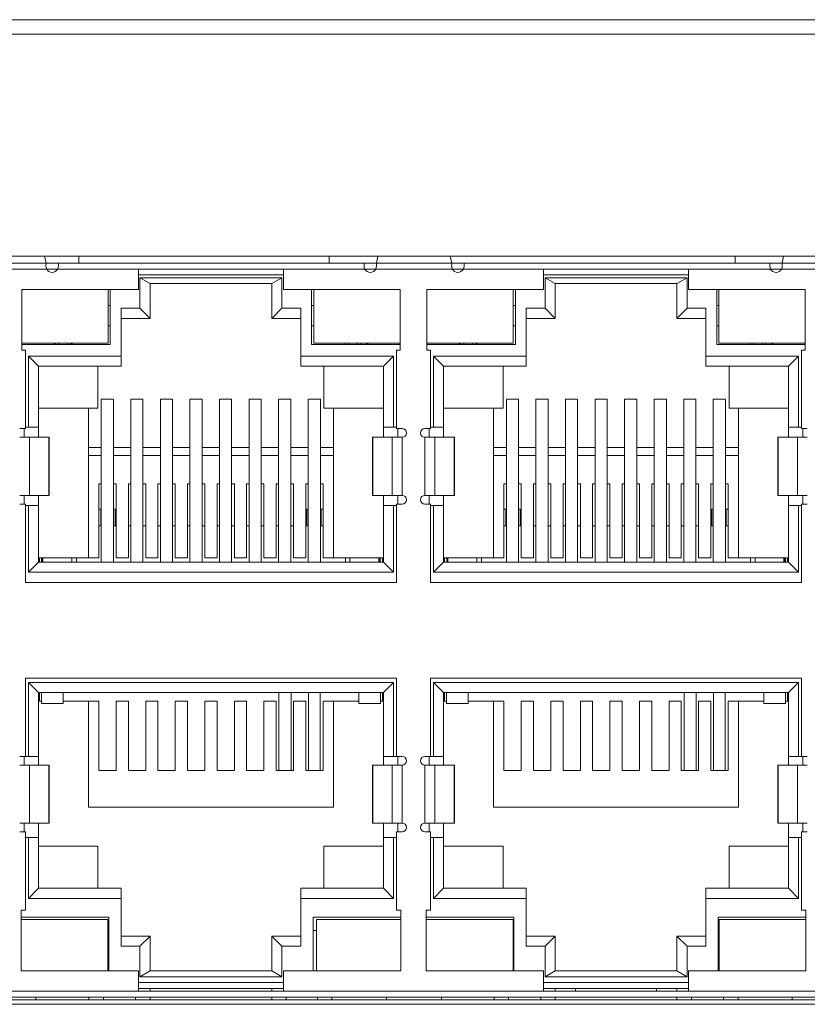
# Model space of a CAD drawing. Extents: x 1967 to 2561, y -57 to 363.
# Tile 9 of 25: x 2251 to 2279, y 86 to 120. Entities that reach past the tile are written whole.
import ezdxf

# ---------------------------------------------------------------- set-up
doc = ezdxf.new("R2010")
doc.units = 0
doc.header["$LTSCALE"] = 15.367
doc.header["$MEASUREMENT"] = 0
for name, color, linetype, lineweight in [('02___PRT_ALL_AXES', 7, 'CONTINUOUS', 5), ('DOWN_LED_DXF_CONTINUOU2169', 7, 'CONTINUOUS', 5), ('DOWN_LED_LEFDXF_CONTIN2168', 7, 'CONTINUOUS', 5), ('DOWN_LED_LONDXF_CONTIN2170', 7, 'CONTINUOUS', 5), ('HSK_DXF_CONTINUOUS_LINE', 7, 'CONTINUOUS', 5), ('PANEL-8P_DXF_CONTINUOU2156', 7, 'CONTINUOUS', 5), ('PCB-M-16P_DXF_CONTINUO2164', 7, 'CONTINUOUS', 5), ('RJD101_DXF_CONTINUOUS_LINE', 7, 'CONTINUOUS', 5), ('RJD5-20B_DXF_CONTINUOU2167', 7, 'CONTINUOUS', 5), ('RJD5-501_DXF_CONTINUOU2172', 7, 'CONTINUOUS', 5), ('RJDX-510-X1-DXF_CONTIN2173', 7, 'CONTINUOUS', 5), ('RJDX-512-1_DXF_CONTINU2185', 7, 'CONTINUOUS', 5), ('SHANGDUAN1_DXF_CONTINU2183', 7, 'CONTINUOUS', 5), ('SHANGDUAN2_DXF_CONTINU2182', 7, 'CONTINUOUS', 5), ('SHANGDUAN3_DXF_CONTINU2181', 7, 'CONTINUOUS', 5), ('SHANGDUAN4_DXF_CONTINU2180', 7, 'CONTINUOUS', 5), ('SHANGDUAN5_DXF_CONTINU2179', 7, 'CONTINUOUS', 5), ('SHANGDUAN6_DXF_CONTINU2178', 7, 'CONTINUOUS', 5), ('SHANGDUAN7_DXF_CONTINU2177', 7, 'CONTINUOUS', 5), ('SHANGDUAN8_DXF_CONTINU2176', 7, 'CONTINUOUS', 5), ('SHELL_DXF_CONTINUOUS_LINE', 7, 'CONTINUOUS', 5), ('UP_LED_DXF_CONTINUOUS_LINE', 7, 'CONTINUOUS', 5), ('UP_LED_LEFT_DXF_CONTIN2174', 7, 'CONTINUOUS', 5)]:
    doc.layers.add(name, color=color, linetype=linetype, lineweight=lineweight)

msp = doc.modelspace()

# ---------------------------------------------------------------- linework, layer by layer
at = {"layer": '02___PRT_ALL_AXES', "color": 7, "linetype": 'Continuous'}
for p, q in [((2304.298, 119.738), (2189.698, 119.738)), ((2294.898, 112.088), (2207.218, 112.088)), ((2253.49, 112.088), (2253.49, 111.838)), ((2207.218, 86.288), (2294.898, 86.288))]:
    msp.add_line(p, q, dxfattribs=at)
at = {"layer": 'DOWN_LED_DXF_CONTINUOU2169', "color": 7, "linetype": 'Continuous'}
for p, q in [((2261.693, 89.213), (2264.598, 89.213)), ((2261.693, 89.213), (2261.693, 87.438)), ((2261.723, 86.538), (2261.723, 86.438)), ((2262.223, 86.438), (2262.223, 86.538))]:
    msp.add_line(p, q, dxfattribs=at)
at = {"layer": 'DOWN_LED_LEFDXF_CONTIN2168', "color": 7, "linetype": 'Continuous'}
for p, q in [((2251.498, 89.213), (2254.493, 89.213)), ((2254.493, 87.438), (2254.493, 89.213)), ((2253.838, 86.438), (2253.838, 86.538)), ((2254.338, 86.438), (2254.338, 86.538))]:
    msp.add_line(p, q, dxfattribs=at)
at = {"layer": 'DOWN_LED_LONDXF_CONTIN2170', "color": 7, "linetype": 'Continuous'}
for p, q in [((2265.478, 89.213), (2268.473, 89.213)), ((2268.473, 87.438), (2268.473, 89.213)), ((2275.583, 89.213), (2278.578, 89.213)), ((2275.583, 89.213), (2275.583, 87.438)), ((2267.818, 86.438), (2267.818, 86.538)), ((2268.318, 86.438), (2268.318, 86.538)), ((2275.738, 86.538), (2275.738, 86.438)), ((2276.238, 86.438), (2276.238, 86.538))]:
    msp.add_line(p, q, dxfattribs=at)
at = {"layer": 'HSK_DXF_CONTINUOUS_LINE', "color": 7, "linetype": 'Continuous'}
for p, q in [((2262.133, 112.088), (2262.133, 111.838)), ((2276.133, 112.088), (2276.133, 111.838))]:
    msp.add_line(p, q, dxfattribs=at)
at = {"layer": 'PANEL-8P_DXF_CONTINUOU2156', "color": 7, "linetype": 'Continuous'}
msp.add_line((2187.998, 120.238), (2305.998, 120.238), dxfattribs=at)
at = {"layer": 'PCB-M-16P_DXF_CONTINUO2164', "color": 7, "linetype": 'Continuous'}
msp.add_line((2207.218, 86.438), (2294.898, 86.438), dxfattribs=at)
at = {"layer": 'RJD101_DXF_CONTINUOUS_LINE', "color": 6, "linetype": 'Continuous'}
for p, q in [((2260.393, 97.038), (2260.393, 94.345)), ((2260.813, 94.345), (2260.813, 97.038)), ((2274.373, 97.038), (2274.373, 94.345)), ((2274.793, 94.345), (2274.793, 97.038))]:
    msp.add_line(p, q, dxfattribs=at)
at = {"layer": 'RJD101_DXF_CONTINUOUS_LINE', "color": 7, "linetype": 'Continuous'}
for p, q in [((2261.414, 97.038), (2261.414, 94.345)), ((2261.812, 94.345), (2261.812, 97.038)), ((2275.394, 97.038), (2275.394, 94.345)), ((2275.792, 94.345), (2275.792, 97.038))]:
    msp.add_line(p, q, dxfattribs=at)
at = {"layer": 'RJD5-20B_DXF_CONTINUOU2167', "color": 7, "linetype": 'Continuous'}
for p, q in [((2252.768, 111.638), (2252.38, 111.638)), ((2255.548, 111.438), (2260.548, 111.438)), ((2263.736, 111.638), (2263.348, 111.638)), ((2266.768, 111.638), (2266.38, 111.638)), ((2269.528, 111.438), (2274.528, 111.438)), ((2277.736, 111.638), (2277.348, 111.638)), ((2260.498, 111.338), (2255.598, 111.338)), ((2255.948, 111.138), (2255.598, 111.338)), ((2255.598, 111.338), (2255.598, 110.288)), ((2260.148, 111.138), (2255.948, 111.138)), ((2255.948, 111.138), (2255.948, 109.938)), ((2260.148, 111.138), (2260.498, 111.338)), ((2260.148, 109.938), (2260.148, 111.138)), ((2260.498, 110.288), (2260.498, 111.338)), ((2274.478, 111.338), (2269.578, 111.338)), ((2269.928, 111.138), (2269.578, 111.338)), ((2269.578, 111.338), (2269.578, 110.288)), ((2274.128, 111.138), (2269.928, 111.138)), ((2269.928, 111.138), (2269.928, 109.938)), ((2274.128, 111.138), (2274.478, 111.338)), ((2274.128, 109.938), (2274.128, 111.138)), ((2274.478, 110.288), (2274.478, 111.338)), ((2254.573, 109.038), (2254.573, 110.938)), ((2261.523, 110.938), (2261.523, 109.038)), ((2268.553, 109.038), (2268.553, 110.938)), ((2275.503, 110.938), (2275.503, 109.038)), ((2254.498, 110.388), (2254.568, 110.388)), ((2261.528, 110.388), (2261.598, 110.388)), ((2268.478, 110.388), (2268.548, 110.388)), ((2275.508, 110.388), (2275.578, 110.388)), ((2255.598, 110.288), (2254.948, 110.288)), ((2254.948, 110.288), (2254.948, 108.288)), ((2255.598, 110.288), (2255.948, 109.938)), ((2260.148, 109.938), (2260.498, 110.288)), ((2261.148, 110.288), (2260.498, 110.288)), ((2261.148, 110.288), (2261.148, 108.288)), ((2269.578, 110.288), (2268.928, 110.288)), ((2268.928, 110.288), (2268.928, 108.288)), ((2269.578, 110.288), (2269.928, 109.938)), ((2274.128, 109.938), (2274.478, 110.288)), ((2275.128, 110.288), (2274.478, 110.288)), ((2275.128, 110.288), (2275.128, 108.288)), ((2254.568, 109.688), (2254.498, 109.688)), ((2255.948, 109.938), (2254.948, 109.938)), ((2261.148, 109.938), (2260.148, 109.938)), ((2261.598, 109.688), (2261.528, 109.688)), ((2268.548, 109.688), (2268.478, 109.688)), ((2269.928, 109.938), (2268.928, 109.938)), ((2275.128, 109.938), (2274.128, 109.938)), ((2275.578, 109.688), (2275.508, 109.688)), ((2251.518, 109.038), (2254.573, 109.038)), ((2252.628, 109.088), (2252.678, 109.038)), ((2252.678, 109.038), (2252.678, 109.088)), ((2252.798, 109.038), (2252.798, 109.088)), ((2253.098, 109.088), (2253.098, 109.038)), ((2253.268, 109.088), (2253.218, 109.038)), ((2253.218, 109.088), (2253.218, 109.038)), ((2261.523, 109.038), (2264.578, 109.038)), ((2262.678, 109.038), (2262.678, 109.088)), ((2262.798, 109.038), (2262.798, 109.088)), ((2263.098, 109.088), (2263.098, 109.038)), ((2263.218, 109.088), (2263.218, 109.038)), ((2263.468, 109.088), (2263.418, 109.038)), ((2263.418, 109.088), (2263.418, 109.038)), ((2265.498, 109.038), (2268.553, 109.038)), ((2266.608, 109.088), (2266.658, 109.038)), ((2266.658, 109.038), (2266.658, 109.088)), ((2266.778, 109.038), (2266.778, 109.088)), ((2267.078, 109.088), (2267.078, 109.038)), ((2267.248, 109.088), (2267.198, 109.038)), ((2267.198, 109.088), (2267.198, 109.038)), ((2275.503, 109.038), (2278.558, 109.038)), ((2276.658, 109.038), (2276.658, 109.088)), ((2276.778, 109.038), (2276.778, 109.088)), ((2277.078, 109.088), (2277.078, 109.038)), ((2277.198, 109.088), (2277.198, 109.038)), ((2277.448, 109.088), (2277.398, 109.038)), ((2277.398, 109.088), (2277.398, 109.038)), ((2254.948, 108.638), (2251.748, 108.638)), ((2252.098, 108.288), (2251.748, 108.638)), ((2251.748, 108.638), (2251.748, 106.188)), ((2264.348, 108.638), (2261.148, 108.638)), ((2263.998, 108.288), (2264.348, 108.638)), ((2264.348, 106.188), (2264.348, 108.638)), ((2268.928, 108.638), (2265.728, 108.638)), ((2266.078, 108.288), (2265.728, 108.638)), ((2265.728, 108.638), (2265.728, 106.188)), ((2278.328, 108.638), (2275.128, 108.638)), ((2277.978, 108.288), (2278.328, 108.638)), ((2278.328, 106.188), (2278.328, 108.638)), ((2254.948, 108.288), (2252.098, 108.288)), ((2252.098, 105.838), (2252.098, 108.288)), ((2254.148, 108.288), (2254.148, 106.838)), ((2263.998, 108.288), (2261.148, 108.288)), ((2261.948, 108.288), (2261.948, 106.838)), ((2263.998, 108.288), (2263.998, 105.838)), ((2268.928, 108.288), (2266.078, 108.288)), ((2266.078, 105.838), (2266.078, 108.288)), ((2268.128, 108.288), (2268.128, 106.838)), ((2277.978, 108.288), (2275.128, 108.288)), ((2275.928, 108.288), (2275.928, 106.838)), ((2277.978, 108.288), (2277.978, 105.838)), ((2252.098, 106.838), (2254.148, 106.838)), ((2253.818, 106.838), (2253.818, 101.688)), ((2261.948, 106.838), (2263.998, 106.838)), ((2262.278, 101.688), (2262.278, 106.838)), ((2266.078, 106.838), (2268.128, 106.838)), ((2267.798, 106.838), (2267.798, 101.688)), ((2275.928, 106.838), (2277.978, 106.838)), ((2276.258, 101.688), (2276.258, 106.838)), ((2251.598, 106.138), (2251.598, 105.838)), ((2252.098, 106.188), (2251.648, 106.188)), ((2264.448, 106.188), (2263.998, 106.188)), ((2264.498, 105.838), (2264.498, 106.138)), ((2265.578, 106.138), (2265.578, 105.838)), ((2266.078, 106.188), (2265.628, 106.188)), ((2278.428, 106.188), (2277.978, 106.188)), ((2278.478, 105.838), (2278.478, 106.138)), ((2254.263, 105.488), (2253.818, 105.488)), ((2255.283, 105.488), (2254.683, 105.488)), ((2256.303, 105.488), (2255.703, 105.488)), ((2257.323, 105.488), (2256.723, 105.488)), ((2258.343, 105.488), (2257.743, 105.488)), ((2259.363, 105.488), (2258.763, 105.488)), ((2260.383, 105.488), (2259.783, 105.488)), ((2261.403, 105.488), (2260.803, 105.488)), ((2262.278, 105.488), (2261.823, 105.488)), ((2268.243, 105.488), (2267.798, 105.488)), ((2269.263, 105.488), (2268.663, 105.488)), ((2270.283, 105.488), (2269.683, 105.488)), ((2271.303, 105.488), (2270.703, 105.488)), ((2272.323, 105.488), (2271.723, 105.488)), ((2273.343, 105.488), (2272.743, 105.488)), ((2274.363, 105.488), (2273.763, 105.488)), ((2275.383, 105.488), (2274.783, 105.488)), ((2276.258, 105.488), (2275.803, 105.488)), ((2254.263, 105.21), (2253.818, 105.21)), ((2255.283, 105.21), (2254.683, 105.21)), ((2256.303, 105.21), (2255.703, 105.21)), ((2257.323, 105.21), (2256.723, 105.21)), ((2258.343, 105.21), (2257.743, 105.21)), ((2259.363, 105.21), (2258.763, 105.21)), ((2260.383, 105.21), (2259.783, 105.21)), ((2261.403, 105.21), (2260.803, 105.21)), ((2262.278, 105.21), (2261.823, 105.21)), ((2268.243, 105.21), (2267.798, 105.21)), ((2269.263, 105.21), (2268.663, 105.21)), ((2270.283, 105.21), (2269.683, 105.21)), ((2271.303, 105.21), (2270.703, 105.21)), ((2272.323, 105.21), (2271.723, 105.21)), ((2273.343, 105.21), (2272.743, 105.21)), ((2274.363, 105.21), (2273.763, 105.21)), ((2275.383, 105.21), (2274.783, 105.21)), ((2276.258, 105.21), (2275.803, 105.21)), ((2254.178, 104.232), (2254.263, 104.232)), ((2254.178, 104.232), (2254.178, 101.688)), ((2254.683, 104.232), (2254.778, 104.232)), ((2254.778, 101.688), (2254.778, 104.232)), ((2255.198, 104.232), (2255.283, 104.232)), ((2255.198, 104.232), (2255.198, 101.688)), ((2255.703, 104.232), (2255.798, 104.232)), ((2255.798, 101.688), (2255.798, 104.232)), ((2256.218, 104.232), (2256.303, 104.232)), ((2256.218, 104.232), (2256.218, 101.688)), ((2256.723, 104.232), (2256.818, 104.232)), ((2256.818, 101.688), (2256.818, 104.232)), ((2257.238, 104.232), (2257.323, 104.232)), ((2257.238, 104.232), (2257.238, 101.688)), ((2257.743, 104.232), (2257.838, 104.232)), ((2257.838, 101.688), (2257.838, 104.232)), ((2258.258, 104.232), (2258.343, 104.232)), ((2258.258, 104.232), (2258.258, 101.688)), ((2258.763, 104.232), (2258.858, 104.232)), ((2258.858, 101.688), (2258.858, 104.232)), ((2259.278, 104.232), (2259.363, 104.232)), ((2259.278, 104.232), (2259.278, 101.688)), ((2259.783, 104.232), (2259.878, 104.232)), ((2259.878, 101.688), (2259.878, 104.232)), ((2260.298, 104.232), (2260.383, 104.232)), ((2260.298, 104.232), (2260.298, 101.688)), ((2260.803, 104.232), (2260.898, 104.232)), ((2260.898, 101.688), (2260.898, 104.232)), ((2261.403, 104.232), (2261.318, 104.232)), ((2261.318, 104.232), (2261.318, 101.688)), ((2261.918, 104.232), (2261.823, 104.232)), ((2261.918, 101.688), (2261.918, 104.232)), ((2268.158, 104.232), (2268.243, 104.232)), ((2268.158, 104.232), (2268.158, 101.688)), ((2268.663, 104.232), (2268.758, 104.232)), ((2268.758, 101.688), (2268.758, 104.232)), ((2269.178, 104.232), (2269.263, 104.232)), ((2269.178, 104.232), (2269.178, 101.688)), ((2269.683, 104.232), (2269.778, 104.232)), ((2269.778, 101.688), (2269.778, 104.232)), ((2270.198, 104.232), (2270.283, 104.232)), ((2270.198, 104.232), (2270.198, 101.688)), ((2270.703, 104.232), (2270.798, 104.232)), ((2270.798, 101.688), (2270.798, 104.232)), ((2271.218, 104.232), (2271.303, 104.232)), ((2271.218, 104.232), (2271.218, 101.688)), ((2271.723, 104.232), (2271.818, 104.232)), ((2271.818, 101.688), (2271.818, 104.232)), ((2272.238, 104.232), (2272.323, 104.232)), ((2272.238, 104.232), (2272.238, 101.688)), ((2272.743, 104.232), (2272.838, 104.232)), ((2272.838, 101.688), (2272.838, 104.232)), ((2273.258, 104.232), (2273.343, 104.232)), ((2273.258, 104.232), (2273.258, 101.688)), ((2273.763, 104.232), (2273.858, 104.232)), ((2273.858, 101.688), (2273.858, 104.232)), ((2274.278, 104.232), (2274.363, 104.232)), ((2274.278, 104.232), (2274.278, 101.688)), ((2274.783, 104.232), (2274.878, 104.232)), ((2274.878, 101.688), (2274.878, 104.232)), ((2275.383, 104.232), (2275.298, 104.232)), ((2275.298, 104.232), (2275.298, 101.688)), ((2275.898, 104.232), (2275.803, 104.232)), ((2275.898, 101.688), (2275.898, 104.232)), ((2251.598, 103.838), (2251.598, 103.538)), ((2252.098, 101.538), (2252.098, 103.838)), ((2263.998, 103.838), (2263.998, 101.538)), ((2264.498, 103.538), (2264.498, 103.838)), ((2265.578, 103.838), (2265.578, 103.538)), ((2266.078, 101.538), (2266.078, 103.838)), ((2277.978, 103.838), (2277.978, 101.538)), ((2278.478, 103.538), (2278.478, 103.838)), ((2252.098, 103.488), (2251.648, 103.488)), ((2251.748, 103.488), (2251.748, 101.188)), ((2264.448, 103.488), (2263.998, 103.488)), ((2264.348, 101.188), (2264.348, 103.488)), ((2266.078, 103.488), (2265.628, 103.488)), ((2265.728, 103.488), (2265.728, 101.188)), ((2278.428, 103.488), (2277.978, 103.488)), ((2278.328, 101.188), (2278.328, 103.488)), ((2252.098, 101.538), (2251.748, 101.188)), ((2252.098, 101.582), (2252.128, 101.582)), ((2252.098, 101.538), (2263.998, 101.538)), ((2252.128, 101.688), (2254.178, 101.688)), ((2252.128, 101.538), (2252.128, 101.688)), ((2254.778, 101.688), (2255.198, 101.688)), ((2255.798, 101.688), (2256.218, 101.688)), ((2256.818, 101.688), (2257.238, 101.688)), ((2257.838, 101.688), (2258.258, 101.688)), ((2258.858, 101.688), (2259.278, 101.688)), ((2259.878, 101.688), (2260.298, 101.688)), ((2260.898, 101.688), (2261.318, 101.688)), ((2261.918, 101.688), (2263.968, 101.688)), ((2263.968, 101.688), (2263.968, 101.538)), ((2263.968, 101.582), (2263.998, 101.582)), ((2263.998, 101.538), (2264.348, 101.188)), ((2266.078, 101.538), (2265.728, 101.188)), ((2266.078, 101.582), (2266.108, 101.582)), ((2266.078, 101.538), (2277.978, 101.538)), ((2266.108, 101.688), (2268.158, 101.688)), ((2266.108, 101.538), (2266.108, 101.688)), ((2268.758, 101.688), (2269.178, 101.688)), ((2269.778, 101.688), (2270.198, 101.688)), ((2270.798, 101.688), (2271.218, 101.688)), ((2271.818, 101.688), (2272.238, 101.688)), ((2272.838, 101.688), (2273.258, 101.688)), ((2273.858, 101.688), (2274.278, 101.688)), ((2274.878, 101.688), (2275.298, 101.688)), ((2275.898, 101.688), (2277.948, 101.688)), ((2277.948, 101.688), (2277.948, 101.538)), ((2277.948, 101.582), (2277.978, 101.582)), ((2277.978, 101.538), (2278.328, 101.188)), ((2251.748, 101.188), (2264.348, 101.188)), ((2265.728, 101.188), (2278.328, 101.188)), ((2264.348, 97.388), (2251.748, 97.388)), ((2252.098, 97.038), (2251.748, 97.388)), ((2251.748, 97.388), (2251.748, 94.838)), ((2264.348, 97.388), (2263.998, 97.038)), ((2264.348, 94.838), (2264.348, 97.388)), ((2278.328, 97.388), (2265.728, 97.388)), ((2266.078, 97.038), (2265.728, 97.388)), ((2265.728, 97.388), (2265.728, 94.838)), ((2278.328, 97.388), (2277.978, 97.038)), ((2278.328, 94.838), (2278.328, 97.388)), ((2263.998, 97.038), (2252.098, 97.038)), ((2252.098, 97.038), (2252.098, 94.538)), ((2252.128, 96.738), (2252.128, 97.038)), ((2263.968, 97.038), (2263.968, 96.738)), ((2263.998, 94.538), (2263.998, 97.038)), ((2277.978, 97.038), (2266.078, 97.038)), ((2266.078, 97.038), (2266.078, 94.538)), ((2266.108, 96.738), (2266.108, 97.038)), ((2277.948, 97.038), (2277.948, 96.738)), ((2277.978, 94.538), (2277.978, 97.038)), ((2252.198, 96.738), (2252.128, 96.738)), ((2254.178, 96.738), (2252.948, 96.738)), ((2253.818, 96.738), (2253.818, 93.088)), ((2254.178, 96.738), (2254.178, 94.345)), ((2255.198, 96.738), (2254.778, 96.738)), ((2254.778, 94.345), (2254.778, 96.738)), ((2255.198, 96.738), (2255.198, 94.345)), ((2256.218, 96.738), (2255.798, 96.738)), ((2255.798, 94.345), (2255.798, 96.738)), ((2256.218, 96.738), (2256.218, 94.345)), ((2257.238, 96.738), (2256.818, 96.738)), ((2256.818, 94.345), (2256.818, 96.738)), ((2257.238, 96.738), (2257.238, 94.345)), ((2258.258, 96.738), (2257.838, 96.738)), ((2257.838, 94.345), (2257.838, 96.738)), ((2258.258, 96.738), (2258.258, 94.345)), ((2259.278, 96.738), (2258.858, 96.738)), ((2258.858, 94.345), (2258.858, 96.738)), ((2259.278, 96.738), (2259.278, 94.345)), ((2260.298, 96.738), (2259.878, 96.738)), ((2259.878, 94.345), (2259.878, 96.738)), ((2260.298, 96.738), (2260.298, 94.345)), ((2261.318, 96.738), (2260.898, 96.738)), ((2260.898, 94.345), (2260.898, 96.738)), ((2261.318, 96.738), (2261.318, 94.345)), ((2263.148, 96.738), (2261.918, 96.738)), ((2261.918, 94.345), (2261.918, 96.738)), ((2262.278, 93.088), (2262.278, 96.738)), ((2263.968, 96.738), (2263.898, 96.738)), ((2266.178, 96.738), (2266.108, 96.738)), ((2268.158, 96.738), (2266.928, 96.738)), ((2267.798, 96.738), (2267.798, 93.088)), ((2268.158, 96.738), (2268.158, 94.345)), ((2269.178, 96.738), (2268.758, 96.738)), ((2268.758, 94.345), (2268.758, 96.738)), ((2269.178, 96.738), (2269.178, 94.345)), ((2270.198, 96.738), (2269.778, 96.738)), ((2269.778, 94.345), (2269.778, 96.738)), ((2270.198, 96.738), (2270.198, 94.345)), ((2271.218, 96.738), (2270.798, 96.738)), ((2270.798, 94.345), (2270.798, 96.738)), ((2271.218, 96.738), (2271.218, 94.345)), ((2272.238, 96.738), (2271.818, 96.738)), ((2271.818, 94.345), (2271.818, 96.738)), ((2272.238, 96.738), (2272.238, 94.345)), ((2273.258, 96.738), (2272.838, 96.738)), ((2272.838, 94.345), (2272.838, 96.738)), ((2273.258, 96.738), (2273.258, 94.345)), ((2274.278, 96.738), (2273.858, 96.738)), ((2273.858, 94.345), (2273.858, 96.738)), ((2274.278, 96.738), (2274.278, 94.345)), ((2275.298, 96.738), (2274.878, 96.738)), ((2274.878, 94.345), (2274.878, 96.738)), ((2275.298, 96.738), (2275.298, 94.345)), ((2277.128, 96.738), (2275.898, 96.738)), ((2275.898, 94.345), (2275.898, 96.738)), ((2276.258, 93.088), (2276.258, 96.738)), ((2277.948, 96.738), (2277.878, 96.738)), ((2251.598, 94.838), (2251.598, 94.538)), ((2252.098, 94.838), (2251.648, 94.838)), ((2264.448, 94.838), (2263.998, 94.838)), ((2264.498, 94.538), (2264.498, 94.838)), ((2265.578, 94.838), (2265.578, 94.538)), ((2266.078, 94.838), (2265.628, 94.838)), ((2278.428, 94.838), (2277.978, 94.838)), ((2278.478, 94.538), (2278.478, 94.838)), ((2254.778, 94.345), (2254.178, 94.345)), ((2255.798, 94.345), (2255.198, 94.345)), ((2256.818, 94.345), (2256.218, 94.345)), ((2257.838, 94.345), (2257.238, 94.345)), ((2258.858, 94.345), (2258.258, 94.345)), ((2259.878, 94.345), (2259.278, 94.345)), ((2260.898, 94.345), (2260.298, 94.345)), ((2261.918, 94.345), (2261.318, 94.345)), ((2268.758, 94.345), (2268.158, 94.345)), ((2269.778, 94.345), (2269.178, 94.345)), ((2270.798, 94.345), (2270.198, 94.345)), ((2271.818, 94.345), (2271.218, 94.345)), ((2272.838, 94.345), (2272.238, 94.345)), ((2273.858, 94.345), (2273.258, 94.345)), ((2274.878, 94.345), (2274.278, 94.345)), ((2275.898, 94.345), (2275.298, 94.345)), ((2253.818, 93.088), (2262.278, 93.088)), ((2267.798, 93.088), (2276.258, 93.088)), ((2251.598, 92.538), (2251.598, 92.238)), ((2252.098, 92.538), (2252.098, 90.288)), ((2263.998, 90.288), (2263.998, 92.538)), ((2264.498, 92.238), (2264.498, 92.538)), ((2265.578, 92.538), (2265.578, 92.238)), ((2266.078, 92.538), (2266.078, 90.288)), ((2277.978, 90.288), (2277.978, 92.538)), ((2278.478, 92.238), (2278.478, 92.538)), ((2252.098, 92.038), (2251.648, 92.038)), ((2251.748, 92.038), (2251.748, 89.938)), ((2264.448, 92.038), (2263.998, 92.038)), ((2264.348, 89.938), (2264.348, 92.038)), ((2266.078, 92.038), (2265.628, 92.038)), ((2265.728, 92.038), (2265.728, 89.938)), ((2278.428, 92.038), (2277.978, 92.038)), ((2278.328, 89.938), (2278.328, 92.038)), ((2252.098, 91.738), (2254.148, 91.738)), ((2254.148, 91.738), (2254.148, 90.288)), ((2261.948, 91.738), (2263.998, 91.738)), ((2261.948, 90.288), (2261.948, 91.738)), ((2266.078, 91.738), (2268.128, 91.738)), ((2268.128, 91.738), (2268.128, 90.288)), ((2275.928, 91.738), (2277.978, 91.738)), ((2275.928, 90.288), (2275.928, 91.738)), ((2251.748, 89.938), (2252.098, 90.288)), ((2252.098, 90.288), (2254.948, 90.288)), ((2254.948, 90.288), (2254.948, 88.288)), ((2261.148, 90.288), (2263.998, 90.288)), ((2261.148, 88.288), (2261.148, 90.288)), ((2264.348, 89.938), (2263.998, 90.288)), ((2265.728, 89.938), (2266.078, 90.288)), ((2266.078, 90.288), (2268.928, 90.288)), ((2268.928, 90.288), (2268.928, 88.288)), ((2275.128, 90.288), (2277.978, 90.288)), ((2275.128, 88.288), (2275.128, 90.288)), ((2278.328, 89.938), (2277.978, 90.288)), ((2251.748, 89.938), (2254.948, 89.938)), ((2261.148, 89.938), (2264.348, 89.938)), ((2265.728, 89.938), (2268.928, 89.938)), ((2275.128, 89.938), (2278.328, 89.938)), ((2254.523, 89.288), (2251.498, 89.288)), ((2254.523, 89.288), (2254.523, 87.438)), ((2264.598, 89.288), (2261.573, 89.288)), ((2261.573, 87.438), (2261.573, 89.288)), ((2268.503, 89.288), (2265.478, 89.288)), ((2268.503, 89.288), (2268.503, 87.438)), ((2278.578, 89.288), (2275.553, 89.288)), ((2275.553, 87.438), (2275.553, 89.288)), ((2254.523, 88.838), (2254.493, 88.838)), ((2254.948, 88.638), (2255.948, 88.638)), ((2255.948, 88.638), (2255.598, 88.288)), ((2255.948, 87.438), (2255.948, 88.638)), ((2261.148, 88.638), (2260.148, 88.638)), ((2260.498, 88.288), (2260.148, 88.638)), ((2260.148, 88.638), (2260.148, 87.438)), ((2261.693, 88.838), (2261.573, 88.838)), ((2268.503, 88.838), (2268.473, 88.838)), ((2268.928, 88.638), (2269.928, 88.638)), ((2269.928, 88.638), (2269.578, 88.288)), ((2269.928, 87.438), (2269.928, 88.638)), ((2275.128, 88.638), (2274.128, 88.638)), ((2274.478, 88.288), (2274.128, 88.638)), ((2274.128, 88.638), (2274.128, 87.438)), ((2275.553, 88.838), (2275.583, 88.838)), ((2254.948, 88.288), (2255.598, 88.288)), ((2255.598, 88.288), (2255.598, 87.238)), ((2260.498, 88.288), (2261.148, 88.288)), ((2260.498, 87.238), (2260.498, 88.288)), ((2268.928, 88.288), (2269.578, 88.288)), ((2269.578, 88.288), (2269.578, 87.238)), ((2274.478, 88.288), (2275.128, 88.288)), ((2274.478, 87.238), (2274.478, 88.288)), ((2255.598, 87.238), (2255.948, 87.438)), ((2255.948, 87.438), (2260.148, 87.438)), ((2260.148, 87.438), (2260.498, 87.238)), ((2269.578, 87.238), (2269.928, 87.438)), ((2269.928, 87.438), (2274.128, 87.438)), ((2274.128, 87.438), (2274.478, 87.238)), ((2260.548, 87.038), (2255.548, 87.038)), ((2255.598, 87.238), (2260.498, 87.238)), ((2274.528, 87.038), (2269.528, 87.038)), ((2269.578, 87.238), (2274.478, 87.238)), ((2255.548, 86.838), (2260.548, 86.838)), ((2255.948, 86.738), (2255.948, 86.838)), ((2260.148, 86.838), (2260.148, 86.738)), ((2269.528, 86.838), (2274.528, 86.838)), ((2269.928, 86.738), (2269.928, 86.838)), ((2270.628, 86.838), (2270.628, 86.738)), ((2273.428, 86.838), (2273.428, 86.738)), ((2274.128, 86.838), (2274.128, 86.738)), ((2255.448, 86.538), (2255.448, 86.438)), ((2255.948, 86.438), (2255.948, 86.538)), ((2260.148, 86.538), (2260.148, 86.438)), ((2260.648, 86.438), (2260.648, 86.538)), ((2269.428, 86.538), (2269.428, 86.438)), ((2269.928, 86.438), (2269.928, 86.538)), ((2274.128, 86.538), (2274.128, 86.438)), ((2274.628, 86.438), (2274.628, 86.538))]:
    msp.add_line(p, q, dxfattribs=at)
at = {"layer": 'RJD5-501_DXF_CONTINUOU2172', "color": 6, "linetype": 'Continuous'}
for p, q in [((2252.198, 96.658), (2252.198, 97.038)), ((2252.948, 96.658), (2252.948, 97.038)), ((2263.148, 97.038), (2263.148, 96.658)), ((2263.898, 96.658), (2263.898, 97.038)), ((2266.178, 96.658), (2266.178, 97.038)), ((2266.928, 96.658), (2266.928, 97.038)), ((2277.128, 97.038), (2277.128, 96.658)), ((2277.878, 96.658), (2277.878, 97.038)), ((2252.948, 96.658), (2252.198, 96.658)), ((2263.148, 96.658), (2263.898, 96.658)), ((2266.928, 96.658), (2266.178, 96.658)), ((2277.128, 96.658), (2277.878, 96.658))]:
    msp.add_line(p, q, dxfattribs=at)
at = {"layer": 'RJDX-510-X1-DXF_CONTIN2173', "color": 7, "linetype": 'Continuous'}
for p, q in [((2254.263, 102.788), (2254.178, 102.788)), ((2254.778, 102.788), (2254.683, 102.788)), ((2255.283, 102.788), (2255.198, 102.788)), ((2255.798, 102.788), (2255.703, 102.788)), ((2256.303, 102.788), (2256.218, 102.788)), ((2256.818, 102.788), (2256.723, 102.788)), ((2257.323, 102.788), (2257.238, 102.788)), ((2257.838, 102.788), (2257.743, 102.788)), ((2258.343, 102.788), (2258.258, 102.788)), ((2258.858, 102.788), (2258.763, 102.788)), ((2259.363, 102.788), (2259.278, 102.788)), ((2259.878, 102.788), (2259.783, 102.788)), ((2260.383, 102.788), (2260.298, 102.788)), ((2260.898, 102.788), (2260.803, 102.788)), ((2261.403, 102.788), (2261.318, 102.788)), ((2261.918, 102.788), (2261.823, 102.788)), ((2268.243, 102.788), (2268.158, 102.788)), ((2268.758, 102.788), (2268.663, 102.788)), ((2269.263, 102.788), (2269.178, 102.788)), ((2269.778, 102.788), (2269.683, 102.788)), ((2270.283, 102.788), (2270.198, 102.788)), ((2270.798, 102.788), (2270.703, 102.788)), ((2271.303, 102.788), (2271.218, 102.788)), ((2271.818, 102.788), (2271.723, 102.788)), ((2272.323, 102.788), (2272.238, 102.788)), ((2272.838, 102.788), (2272.743, 102.788)), ((2273.343, 102.788), (2273.258, 102.788)), ((2273.858, 102.788), (2273.763, 102.788)), ((2274.363, 102.788), (2274.278, 102.788)), ((2274.878, 102.788), (2274.783, 102.788)), ((2275.383, 102.788), (2275.298, 102.788)), ((2275.898, 102.788), (2275.803, 102.788)), ((2252.228, 101.538), (2252.228, 101.688)), ((2253.408, 101.538), (2253.408, 101.688)), ((2262.688, 101.688), (2262.688, 101.538)), ((2263.868, 101.538), (2263.868, 101.688)), ((2266.208, 101.538), (2266.208, 101.688)), ((2267.388, 101.538), (2267.388, 101.688)), ((2276.668, 101.688), (2276.668, 101.538)), ((2277.848, 101.538), (2277.848, 101.688))]:
    msp.add_line(p, q, dxfattribs=at)
at = {"layer": 'RJDX-512-1_DXF_CONTINU2185', "color": 7, "linetype": 'Continuous'}
for p, q in [((2252.243, 101.688), (2252.243, 101.538)), ((2253.243, 101.538), (2253.243, 101.688)), ((2262.843, 101.688), (2262.843, 101.538)), ((2263.843, 101.538), (2263.843, 101.688)), ((2266.223, 101.688), (2266.223, 101.538)), ((2267.223, 101.538), (2267.223, 101.688)), ((2276.823, 101.688), (2276.823, 101.538)), ((2277.823, 101.538), (2277.823, 101.688))]:
    msp.add_line(p, q, dxfattribs=at)
at = {"layer": 'SHANGDUAN1_DXF_CONTINU2183', "color": 7, "linetype": 'Continuous'}
for p, q in [((2254.683, 107.151), (2254.263, 107.151)), ((2254.263, 107.151), (2254.263, 101.538)), ((2254.683, 101.538), (2254.683, 107.151)), ((2268.663, 107.151), (2268.243, 107.151)), ((2268.243, 107.151), (2268.243, 101.538)), ((2268.663, 101.538), (2268.663, 107.151))]:
    msp.add_line(p, q, dxfattribs=at)
at = {"layer": 'SHANGDUAN2_DXF_CONTINU2182', "color": 7, "linetype": 'Continuous'}
for p, q in [((2255.703, 107.151), (2255.283, 107.151)), ((2255.283, 107.151), (2255.283, 101.538)), ((2255.703, 101.538), (2255.703, 107.151)), ((2269.683, 107.151), (2269.263, 107.151)), ((2269.263, 107.151), (2269.263, 101.538)), ((2269.683, 101.538), (2269.683, 107.151))]:
    msp.add_line(p, q, dxfattribs=at)
at = {"layer": 'SHANGDUAN3_DXF_CONTINU2181', "color": 7, "linetype": 'Continuous'}
for p, q in [((2256.723, 107.151), (2256.303, 107.151)), ((2256.303, 107.151), (2256.303, 101.538)), ((2256.723, 101.538), (2256.723, 107.151)), ((2270.703, 107.151), (2270.283, 107.151)), ((2270.283, 107.151), (2270.283, 101.538)), ((2270.703, 101.538), (2270.703, 107.151))]:
    msp.add_line(p, q, dxfattribs=at)
at = {"layer": 'SHANGDUAN4_DXF_CONTINU2180', "color": 7, "linetype": 'Continuous'}
for p, q in [((2257.743, 107.151), (2257.323, 107.151)), ((2257.323, 107.151), (2257.323, 101.538)), ((2257.743, 101.538), (2257.743, 107.151)), ((2271.723, 107.151), (2271.303, 107.151)), ((2271.303, 107.151), (2271.303, 101.538)), ((2271.723, 101.538), (2271.723, 107.151))]:
    msp.add_line(p, q, dxfattribs=at)
at = {"layer": 'SHANGDUAN5_DXF_CONTINU2179', "color": 7, "linetype": 'Continuous'}
for p, q in [((2258.763, 107.151), (2258.343, 107.151)), ((2258.343, 107.151), (2258.343, 101.538)), ((2258.763, 101.538), (2258.763, 107.151)), ((2272.743, 107.151), (2272.323, 107.151)), ((2272.323, 107.151), (2272.323, 101.538)), ((2272.743, 101.538), (2272.743, 107.151))]:
    msp.add_line(p, q, dxfattribs=at)
at = {"layer": 'SHANGDUAN6_DXF_CONTINU2178', "color": 7, "linetype": 'Continuous'}
for p, q in [((2259.783, 107.151), (2259.363, 107.151)), ((2259.363, 107.151), (2259.363, 101.538)), ((2259.783, 101.538), (2259.783, 107.151)), ((2273.763, 107.151), (2273.343, 107.151)), ((2273.343, 107.151), (2273.343, 101.538)), ((2273.763, 101.538), (2273.763, 107.151))]:
    msp.add_line(p, q, dxfattribs=at)
at = {"layer": 'SHANGDUAN7_DXF_CONTINU2177', "color": 7, "linetype": 'Continuous'}
for p, q in [((2260.803, 107.151), (2260.383, 107.151)), ((2260.383, 107.151), (2260.383, 101.538)), ((2260.803, 101.538), (2260.803, 107.151)), ((2274.783, 107.151), (2274.363, 107.151)), ((2274.363, 107.151), (2274.363, 101.538)), ((2274.783, 101.538), (2274.783, 107.151))]:
    msp.add_line(p, q, dxfattribs=at)
at = {"layer": 'SHANGDUAN8_DXF_CONTINU2176', "color": 7, "linetype": 'Continuous'}
for p, q in [((2261.823, 107.151), (2261.403, 107.151)), ((2261.403, 107.151), (2261.403, 101.538)), ((2261.823, 101.538), (2261.823, 107.151)), ((2275.803, 107.151), (2275.383, 107.151)), ((2275.383, 107.151), (2275.383, 101.538)), ((2275.803, 101.538), (2275.803, 107.151))]:
    msp.add_line(p, q, dxfattribs=at)
at = {"layer": 'SHELL_DXF_CONTINUOUS_LINE', "color": 7, "linetype": 'Continuous'}
for p, q in [((2252.358, 111.838), (2252.305, 112.088)), ((2263.811, 112.088), (2263.758, 111.838)), ((2266.358, 111.838), (2266.305, 112.088)), ((2277.811, 112.088), (2277.758, 111.838)), ((2249.758, 111.838), (2252.358, 111.838)), ((2263.758, 111.838), (2266.358, 111.838)), ((2277.758, 111.838), (2280.358, 111.838))]:
    msp.add_line(p, q, dxfattribs=at)
at = {"layer": 'SHELL_DXF_CONTINUOUS_LINE', "color": 6, "linetype": 'Continuous'}
for p, q in [((2252.355, 111.745), (2252.358, 111.838)), ((2263.758, 111.838), (2252.358, 111.838)), ((2252.783, 111.838), (2252.783, 111.738)), ((2263.333, 111.738), (2263.333, 111.838)), ((2263.758, 111.838), (2263.761, 111.745)), ((2266.355, 111.745), (2266.358, 111.838)), ((2277.758, 111.838), (2266.358, 111.838)), ((2266.783, 111.838), (2266.783, 111.738)), ((2277.333, 111.738), (2277.333, 111.838)), ((2277.758, 111.838), (2277.761, 111.745)), ((2249.736, 111.638), (2252.38, 111.638)), ((2252.758, 111.638), (2263.358, 111.638)), ((2255.548, 110.938), (2255.548, 111.638)), ((2260.548, 111.638), (2260.548, 110.938)), ((2263.736, 111.638), (2266.38, 111.638)), ((2266.758, 111.638), (2277.358, 111.638)), ((2269.528, 110.938), (2269.528, 111.638)), ((2274.528, 111.638), (2274.528, 110.938)), ((2277.736, 111.638), (2280.38, 111.638)), ((2255.548, 110.938), (2251.518, 110.938)), ((2251.518, 110.938), (2251.518, 108.838)), ((2264.578, 110.938), (2260.548, 110.938)), ((2264.578, 108.838), (2264.578, 110.938)), ((2269.528, 110.938), (2265.498, 110.938)), ((2265.498, 110.938), (2265.498, 108.838)), ((2278.558, 110.938), (2274.528, 110.938)), ((2278.558, 108.838), (2278.558, 110.938)), ((2251.518, 108.838), (2251.648, 108.838)), ((2251.648, 108.838), (2251.648, 106.138)), ((2264.578, 108.838), (2264.448, 108.838)), ((2264.448, 108.838), (2264.448, 106.138)), ((2265.498, 108.838), (2265.628, 108.838)), ((2265.628, 108.838), (2265.628, 106.138)), ((2278.558, 108.838), (2278.428, 108.838)), ((2278.428, 108.838), (2278.428, 106.138)), ((2251.648, 106.138), (2251.448, 106.138)), ((2264.448, 106.138), (2264.648, 106.138)), ((2265.628, 106.138), (2265.428, 106.138)), ((2278.428, 106.138), (2278.628, 106.138)), ((2252.468, 105.838), (2251.448, 105.838)), ((2251.789, 103.838), (2251.789, 105.838)), ((2252.459, 105.838), (2252.459, 103.838)), ((2252.468, 103.838), (2252.468, 105.838)), ((2264.648, 105.838), (2263.628, 105.838)), ((2263.628, 105.838), (2263.628, 103.838)), ((2263.637, 103.838), (2263.637, 105.838)), ((2264.307, 105.838), (2264.307, 103.838)), ((2264.648, 103.838), (2264.648, 105.838)), ((2266.448, 105.838), (2265.428, 105.838)), ((2265.428, 105.838), (2265.428, 103.838)), ((2265.769, 103.838), (2265.769, 105.838)), ((2266.439, 105.838), (2266.439, 103.838)), ((2266.448, 103.838), (2266.448, 105.838)), ((2278.628, 105.838), (2277.608, 105.838)), ((2277.608, 105.838), (2277.608, 103.838)), ((2277.617, 103.838), (2277.617, 105.838)), ((2278.287, 105.838), (2278.287, 103.838)), ((2251.448, 103.838), (2252.468, 103.838)), ((2263.628, 103.838), (2264.648, 103.838)), ((2265.428, 103.838), (2266.448, 103.838)), ((2277.608, 103.838), (2278.628, 103.838)), ((2251.448, 103.538), (2251.648, 103.538)), ((2251.648, 103.538), (2251.648, 100.838)), ((2264.648, 103.538), (2264.448, 103.538)), ((2264.448, 103.538), (2264.448, 100.838)), ((2265.428, 103.538), (2265.628, 103.538)), ((2265.628, 103.538), (2265.628, 100.838)), ((2278.628, 103.538), (2278.428, 103.538)), ((2278.428, 103.538), (2278.428, 100.838)), ((2264.448, 100.838), (2251.648, 100.838)), ((2278.428, 100.838), (2265.628, 100.838)), ((2251.648, 97.538), (2264.448, 97.538)), ((2251.648, 97.538), (2251.648, 94.838)), ((2264.448, 97.538), (2264.448, 94.838)), ((2265.628, 97.538), (2278.428, 97.538)), ((2265.628, 97.538), (2265.628, 94.838)), ((2278.428, 97.538), (2278.428, 94.838)), ((2251.648, 94.838), (2251.448, 94.838)), ((2264.448, 94.838), (2264.648, 94.838)), ((2265.628, 94.838), (2265.428, 94.838)), ((2278.428, 94.838), (2278.628, 94.838)), ((2252.468, 94.538), (2251.448, 94.538)), ((2251.789, 92.538), (2251.789, 94.538)), ((2252.459, 94.538), (2252.459, 92.538)), ((2252.468, 92.538), (2252.468, 94.538)), ((2264.648, 94.538), (2263.628, 94.538)), ((2263.628, 94.538), (2263.628, 92.538)), ((2263.637, 92.538), (2263.637, 94.538)), ((2264.307, 94.538), (2264.307, 92.538)), ((2264.648, 92.538), (2264.648, 94.538)), ((2266.448, 94.538), (2265.428, 94.538)), ((2265.428, 94.538), (2265.428, 92.538)), ((2265.769, 92.538), (2265.769, 94.538)), ((2266.439, 94.538), (2266.439, 92.538)), ((2266.448, 92.538), (2266.448, 94.538)), ((2278.628, 94.538), (2277.608, 94.538)), ((2277.608, 94.538), (2277.608, 92.538)), ((2277.617, 92.538), (2277.617, 94.538)), ((2278.287, 94.538), (2278.287, 92.538)), ((2251.448, 92.538), (2252.468, 92.538)), ((2263.628, 92.538), (2264.648, 92.538)), ((2265.428, 92.538), (2266.448, 92.538)), ((2277.608, 92.538), (2278.628, 92.538)), ((2251.448, 92.238), (2251.648, 92.238)), ((2251.648, 92.238), (2251.648, 89.538)), ((2264.648, 92.238), (2264.448, 92.238)), ((2264.448, 92.238), (2264.448, 89.538)), ((2265.428, 92.238), (2265.628, 92.238)), ((2265.628, 92.238), (2265.628, 89.538)), ((2278.628, 92.238), (2278.428, 92.238)), ((2278.428, 92.238), (2278.428, 89.538)), ((2251.648, 89.538), (2251.498, 89.538)), ((2251.498, 89.538), (2251.498, 87.438)), ((2264.448, 89.538), (2264.598, 89.538)), ((2264.598, 87.438), (2264.598, 89.538)), ((2265.628, 89.538), (2265.478, 89.538)), ((2265.478, 89.538), (2265.478, 87.438)), ((2278.428, 89.538), (2278.578, 89.538)), ((2278.578, 87.438), (2278.578, 89.538)), ((2251.498, 87.438), (2255.548, 87.438)), ((2255.548, 86.738), (2255.548, 87.438)), ((2260.548, 87.438), (2264.598, 87.438)), ((2260.548, 87.438), (2260.548, 86.738)), ((2265.478, 87.438), (2269.528, 87.438)), ((2269.528, 86.738), (2269.528, 87.438)), ((2274.528, 87.438), (2278.578, 87.438)), ((2274.528, 87.438), (2274.528, 86.738)), ((2294.648, 86.738), (2207.468, 86.738)), ((2207.918, 86.538), (2294.198, 86.538)), ((2252.008, 86.538), (2252.008, 86.438)), ((2264.108, 86.538), (2264.108, 86.438)), ((2266.008, 86.538), (2266.008, 86.438)), ((2278.108, 86.538), (2278.108, 86.438))]:
    msp.add_line(p, q, dxfattribs=at)
for centre, radius, start, end in [((2252.569, 111.738), 0.214, 178.2078, 360), ((2263.547, 111.738), 0.214, 180, 1.7922), ((2266.569, 111.738), 0.214, 178.2078, 360), ((2277.547, 111.738), 0.214, 180, 1.7922), ((2264.648, 105.988), 0.15, 270, 90), ((2265.428, 105.988), 0.15, 90, 270), ((2264.648, 103.688), 0.15, 270, 90), ((2265.428, 103.688), 0.15, 90, 270), ((2264.648, 94.688), 0.15, 270, 90), ((2265.428, 94.688), 0.15, 90, 270), ((2264.648, 92.388), 0.15, 270, 90), ((2265.428, 92.388), 0.15, 90, 270)]:
    msp.add_arc(centre, radius, start, end, dxfattribs=at)
at = {"layer": 'UP_LED_DXF_CONTINUOUS_LINE', "color": 7, "linetype": 'Continuous'}
for p, q in [((2261.598, 110.938), (2261.598, 109.088)), ((2275.578, 110.938), (2275.578, 109.088)), ((2261.598, 109.088), (2264.578, 109.088)), ((2275.578, 109.088), (2278.558, 109.088)), ((2261.403, 103.358), (2261.353, 103.358)), ((2261.353, 103.358), (2261.353, 102.788)), ((2261.853, 103.358), (2261.918, 103.358)), ((2261.853, 102.788), (2261.853, 103.358)), ((2275.383, 103.358), (2275.333, 103.358)), ((2275.333, 103.358), (2275.333, 102.788)), ((2275.833, 103.358), (2275.898, 103.358)), ((2275.833, 102.788), (2275.833, 103.358)), ((2263.893, 101.538), (2263.893, 101.688)), ((2277.873, 101.538), (2277.873, 101.688))]:
    msp.add_line(p, q, dxfattribs=at)
at = {"layer": 'UP_LED_LEFT_DXF_CONTIN2174', "color": 7, "linetype": 'Continuous'}
for p, q in [((2254.498, 109.088), (2254.498, 110.938)), ((2268.478, 109.088), (2268.478, 110.938)), ((2251.518, 109.088), (2254.498, 109.088)), ((2265.498, 109.088), (2268.478, 109.088)), ((2254.178, 103.358), (2254.243, 103.358)), ((2254.243, 103.358), (2254.243, 102.788)), ((2254.683, 103.358), (2254.743, 103.358)), ((2254.743, 103.358), (2254.743, 102.788)), ((2268.158, 103.358), (2268.223, 103.358)), ((2268.223, 103.358), (2268.223, 102.788)), ((2268.663, 103.358), (2268.723, 103.358)), ((2268.723, 103.358), (2268.723, 102.788)), ((2252.203, 101.538), (2252.203, 101.688)), ((2266.183, 101.538), (2266.183, 101.688))]:
    msp.add_line(p, q, dxfattribs=at)

doc.saveas('drawing.dxf')
